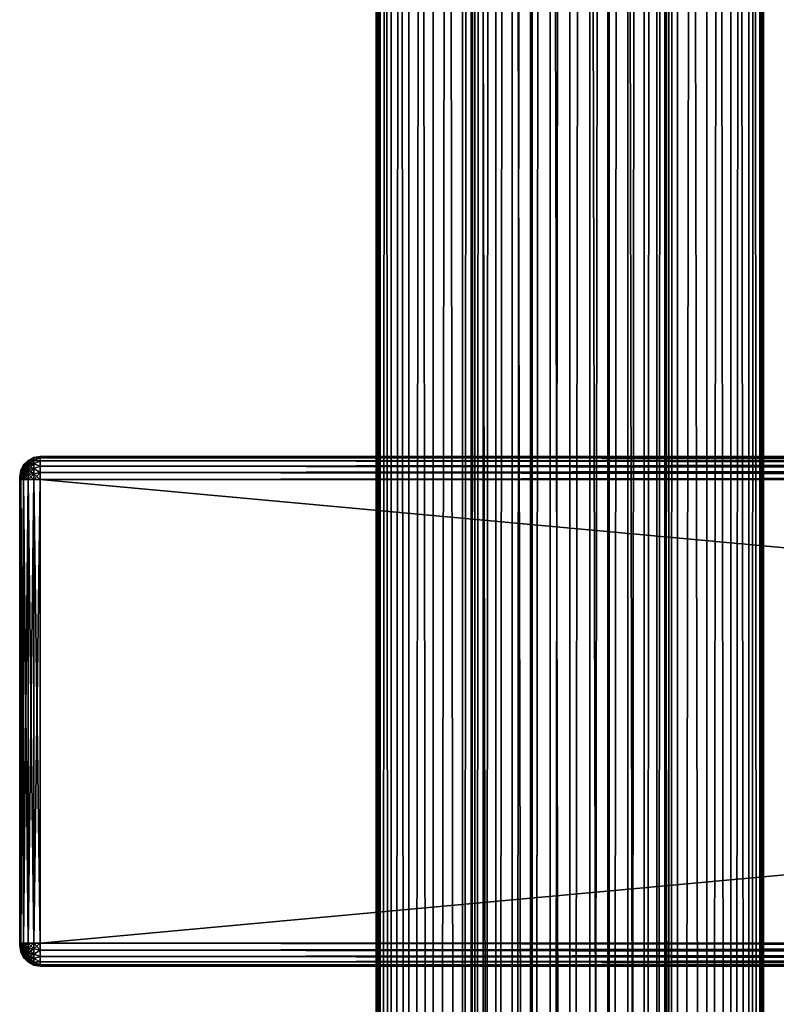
# Model space of a CAD drawing. Extents: x -54 to 446, y -6 to 1844.
# Tile 63 of 196: x -54 to 20, y 571 to 668. Entities that reach past the tile are written whole.
import ezdxf

# ---------------------------------------------------------------- set-up
doc = ezdxf.new("R2010")
doc.units = 0
doc.header["$LTSCALE"] = 52.148148
for name, color, linetype in [('111', 7, 'CONTINUOUS'), ('112', 7, 'CONTINUOUS'), ('549', 7, 'CONTINUOUS'), ('551', 7, 'CONTINUOUS'), ('552', 7, 'CONTINUOUS'), ('553', 7, 'CONTINUOUS'), ('554', 7, 'CONTINUOUS'), ('555', 7, 'CONTINUOUS'), ('556', 7, 'CONTINUOUS'), ('557', 7, 'CONTINUOUS'), ('558', 7, 'CONTINUOUS'), ('559', 7, 'CONTINUOUS'), ('560', 7, 'CONTINUOUS'), ('561', 7, 'CONTINUOUS'), ('562', 7, 'CONTINUOUS'), ('563', 7, 'CONTINUOUS'), ('564', 7, 'CONTINUOUS'), ('565', 7, 'CONTINUOUS'), ('566', 7, 'CONTINUOUS')]:
    doc.layers.add(name, color=color, linetype=linetype)

msp = doc.modelspace()

# ---------------------------------------------------------------- linework, layer by layer
at = {"layer": '111', "color": 7, "linetype": 'CONTINUOUS'}
for points in [[(0, 2, 19), (3.707, 2, 18.635), (0, 1758, 19), (0, 2, 19)], [(0, 1758, 19), (3.707, 2, 18.635), (3.707, 1758, 18.635), (0, 1758, 19)], [(3.707, 2, 18.635), (7.271, 2, 17.554), (3.707, 1758, 18.635), (3.707, 2, 18.635)], [(3.707, 1758, 18.635), (7.271, 2, 17.554), (7.271, 1758, 17.554), (3.707, 1758, 18.635)], [(7.271, 2, 17.554), (10.556, 2, 15.798), (7.271, 1758, 17.554), (7.271, 2, 17.554)], [(7.271, 1758, 17.554), (10.556, 2, 15.798), (10.556, 1758, 15.798), (7.271, 1758, 17.554)], [(9.704, 40.951, -16.335), (9.704, 1719.049, -16.335), (10.556, 1758, -15.798), (9.704, 40.951, -16.335)], [(10.556, 1758, -15.798), (10.556, 2, -15.798), (9.704, 40.951, -16.335), (10.556, 1758, -15.798)], [(13.435, 2, -13.435), (10.556, 2, -15.798), (13.435, 1758, -13.435), (13.435, 2, -13.435)], [(13.435, 1758, -13.435), (10.556, 2, -15.798), (10.556, 1758, -15.798), (13.435, 1758, -13.435)], [(10.556, 2, 15.798), (13.435, 2, 13.435), (10.556, 1758, 15.798), (10.556, 2, 15.798)], [(10.556, 1758, 15.798), (13.435, 2, 13.435), (13.435, 1758, 13.435), (10.556, 1758, 15.798)], [(15.798, 2, -10.556), (13.435, 2, -13.435), (15.798, 1758, -10.556), (15.798, 2, -10.556)], [(15.798, 1758, -10.556), (13.435, 2, -13.435), (13.435, 1758, -13.435), (15.798, 1758, -10.556)], [(13.435, 2, 13.435), (15.798, 2, 10.556), (13.435, 1758, 13.435), (13.435, 2, 13.435)], [(13.435, 1758, 13.435), (15.798, 2, 10.556), (15.798, 1758, 10.556), (13.435, 1758, 13.435)], [(17.554, 2, -7.271), (15.798, 2, -10.556), (17.554, 1758, -7.271), (17.554, 2, -7.271)], [(17.554, 1758, -7.271), (15.798, 2, -10.556), (15.798, 1758, -10.556), (17.554, 1758, -7.271)], [(15.798, 2, 10.556), (17.554, 2, 7.271), (15.798, 1758, 10.556), (15.798, 2, 10.556)], [(15.798, 1758, 10.556), (17.554, 2, 7.271), (17.554, 1758, 7.271), (15.798, 1758, 10.556)], [(18.635, 2, -3.707), (17.554, 2, -7.271), (18.635, 1758, -3.707), (18.635, 2, -3.707)], [(18.635, 1758, -3.707), (17.554, 2, -7.271), (17.554, 1758, -7.271), (18.635, 1758, -3.707)], [(17.554, 2, 7.271), (18.635, 2, 3.707), (17.554, 1758, 7.271), (17.554, 2, 7.271)], [(17.554, 1758, 7.271), (18.635, 2, 3.707), (18.635, 1758, 3.707), (17.554, 1758, 7.271)], [(19, 2), (18.635, 2, -3.707), (19, 1758), (19, 2)], [(19, 1758), (18.635, 2, -3.707), (18.635, 1758, -3.707), (19, 1758)], [(18.635, 2, 3.707), (19, 2), (18.635, 1758, 3.707), (18.635, 2, 3.707)], [(18.635, 1758, 3.707), (19, 2), (19, 1758), (18.635, 1758, 3.707)], [(9.322, 1717.143, -16.556), (9.704, 1719.049, -16.335), (9.322, 42.857, -16.556), (9.322, 1717.143, -16.556)], [(9.322, 42.857, -16.556), (9.704, 1719.049, -16.335), (9.704, 40.951, -16.335), (9.322, 42.857, -16.556)], [(8.52, 1715.259, -16.983), (9.322, 1717.143, -16.556), (8.52, 44.741, -16.983), (8.52, 1715.259, -16.983)], [(8.52, 44.741, -16.983), (9.322, 1717.143, -16.556), (9.322, 42.857, -16.556), (8.52, 44.741, -16.983)], [(7.279, 1713.514, -17.55), (8.52, 1715.259, -16.983), (7.279, 46.486, -17.55), (7.279, 1713.514, -17.55)], [(7.279, 46.486, -17.55), (8.52, 1715.259, -16.983), (8.52, 44.741, -16.983), (7.279, 46.486, -17.55)], [(5.679, 1712.075, -18.131), (7.279, 1713.514, -17.55), (5.679, 47.925, -18.131), (5.679, 1712.075, -18.131)], [(5.679, 47.925, -18.131), (7.279, 1713.514, -17.55), (7.279, 46.486, -17.55), (5.679, 47.925, -18.131)], [(3.863, 1711.048, -18.603), (5.679, 1712.075, -18.131), (3.863, 48.952, -18.603), (3.863, 1711.048, -18.603)], [(3.863, 48.952, -18.603), (5.679, 1712.075, -18.131), (5.679, 47.925, -18.131), (3.863, 48.952, -18.603)], [(0, 1710.25, -19), (1.948, 1710.447, -18.9), (0, 49.75, -19), (0, 1710.25, -19)], [(0, 49.75, -19), (1.948, 1710.447, -18.9), (1.948, 49.553, -18.9), (0, 49.75, -19)], [(1.948, 1710.447, -18.9), (3.863, 1711.048, -18.603), (1.948, 49.553, -18.9), (1.948, 1710.447, -18.9)], [(1.948, 49.553, -18.9), (3.863, 1711.048, -18.603), (3.863, 48.952, -18.603), (1.948, 49.553, -18.9)]]:
    msp.add_3dface(points, dxfattribs=at)
at = {"layer": '112', "color": 7, "linetype": 'CONTINUOUS'}
for points in [[(-19, 1758), (-18.635, 1758, -3.707), (-19, 2), (-19, 1758)], [(-19, 2), (-18.635, 1758, -3.707), (-18.635, 2, -3.707), (-19, 2)], [(-18.635, 1758, 3.707), (-19, 1758), (-18.635, 2, 3.707), (-18.635, 1758, 3.707)], [(-18.635, 2, 3.707), (-19, 1758), (-19, 2), (-18.635, 2, 3.707)], [(-18.635, 1758, -3.707), (-17.554, 1758, -7.271), (-18.635, 2, -3.707), (-18.635, 1758, -3.707)], [(-18.635, 2, -3.707), (-17.554, 1758, -7.271), (-17.554, 2, -7.271), (-18.635, 2, -3.707)], [(-17.554, 1758, 7.271), (-18.635, 1758, 3.707), (-17.554, 2, 7.271), (-17.554, 1758, 7.271)], [(-17.554, 2, 7.271), (-18.635, 1758, 3.707), (-18.635, 2, 3.707), (-17.554, 2, 7.271)], [(-17.554, 1758, -7.271), (-15.798, 1758, -10.556), (-17.554, 2, -7.271), (-17.554, 1758, -7.271)], [(-17.554, 2, -7.271), (-15.798, 1758, -10.556), (-15.798, 2, -10.556), (-17.554, 2, -7.271)], [(-15.798, 1758, 10.556), (-17.554, 1758, 7.271), (-15.798, 2, 10.556), (-15.798, 1758, 10.556)], [(-15.798, 2, 10.556), (-17.554, 1758, 7.271), (-17.554, 2, 7.271), (-15.798, 2, 10.556)], [(-15.798, 1758, -10.556), (-13.435, 1758, -13.435), (-15.798, 2, -10.556), (-15.798, 1758, -10.556)], [(-15.798, 2, -10.556), (-13.435, 1758, -13.435), (-13.435, 2, -13.435), (-15.798, 2, -10.556)], [(-13.435, 1758, 13.435), (-15.798, 1758, 10.556), (-13.435, 2, 13.435), (-13.435, 1758, 13.435)], [(-13.435, 2, 13.435), (-15.798, 1758, 10.556), (-15.798, 2, 10.556), (-13.435, 2, 13.435)], [(-13.435, 1758, -13.435), (-10.556, 1758, -15.798), (-13.435, 2, -13.435), (-13.435, 1758, -13.435)], [(-13.435, 2, -13.435), (-10.556, 1758, -15.798), (-10.556, 2, -15.798), (-13.435, 2, -13.435)], [(-10.556, 1758, 15.798), (-13.435, 1758, 13.435), (-10.556, 2, 15.798), (-10.556, 1758, 15.798)], [(-10.556, 2, 15.798), (-13.435, 1758, 13.435), (-13.435, 2, 13.435), (-10.556, 2, 15.798)], [(-10.556, 2, -15.798), (-10.556, 1758, -15.798), (-9.704, 1719.049, -16.335), (-10.556, 2, -15.798)], [(-7.271, 1758, 17.554), (-10.556, 1758, 15.798), (-7.271, 2, 17.554), (-7.271, 1758, 17.554)], [(-7.271, 2, 17.554), (-10.556, 1758, 15.798), (-10.556, 2, 15.798), (-7.271, 2, 17.554)], [(-3.707, 1758, 18.635), (-7.271, 1758, 17.554), (-3.707, 2, 18.635), (-3.707, 1758, 18.635)], [(-3.707, 2, 18.635), (-7.271, 1758, 17.554), (-7.271, 2, 17.554), (-3.707, 2, 18.635)], [(0, 2, 19), (0, 1758, 19), (-3.707, 1758, 18.635), (0, 2, 19)], [(0, 2, 19), (-3.707, 1758, 18.635), (-3.707, 2, 18.635), (0, 2, 19)], [(-10.556, 2, -15.798), (-9.704, 1719.049, -16.335), (-9.704, 40.951, -16.335), (-10.556, 2, -15.798)], [(-9.704, 1719.049, -16.335), (-9.322, 1717.143, -16.556), (-9.704, 40.951, -16.335), (-9.704, 1719.049, -16.335)], [(-9.704, 40.951, -16.335), (-9.322, 1717.143, -16.556), (-9.322, 42.857, -16.556), (-9.704, 40.951, -16.335)], [(-9.322, 1717.143, -16.556), (-8.52, 1715.259, -16.983), (-9.322, 42.857, -16.556), (-9.322, 1717.143, -16.556)], [(-9.322, 42.857, -16.556), (-8.52, 1715.259, -16.983), (-8.52, 44.741, -16.983), (-9.322, 42.857, -16.556)], [(-8.52, 1715.259, -16.983), (-7.279, 1713.514, -17.55), (-8.52, 44.741, -16.983), (-8.52, 1715.259, -16.983)], [(-8.52, 44.741, -16.983), (-7.279, 1713.514, -17.55), (-7.279, 46.486, -17.55), (-8.52, 44.741, -16.983)], [(-7.279, 1713.514, -17.55), (-5.679, 1712.075, -18.131), (-7.279, 46.486, -17.55), (-7.279, 1713.514, -17.55)], [(-7.279, 46.486, -17.55), (-5.679, 1712.075, -18.131), (-5.679, 47.925, -18.131), (-7.279, 46.486, -17.55)], [(-5.679, 1712.075, -18.131), (-3.863, 1711.048, -18.603), (-5.679, 47.925, -18.131), (-5.679, 1712.075, -18.131)], [(-5.679, 47.925, -18.131), (-3.863, 1711.048, -18.603), (-3.863, 48.952, -18.603), (-5.679, 47.925, -18.131)], [(-3.863, 1711.048, -18.603), (-1.948, 1710.447, -18.9), (-3.863, 48.952, -18.603), (-3.863, 1711.048, -18.603)], [(-3.863, 48.952, -18.603), (-1.948, 1710.447, -18.9), (-1.948, 49.553, -18.9), (-3.863, 48.952, -18.603)], [(-1.948, 1710.447, -18.9), (0, 1710.25, -19), (-1.948, 49.553, -18.9), (-1.948, 1710.447, -18.9)], [(0, 1710.25, -19), (0, 49.75, -19), (-1.948, 49.553, -18.9), (0, 1710.25, -19)]]:
    msp.add_3dface(points, dxfattribs=at)
at = {"layer": '549', "color": 7, "linetype": 'CONTINUOUS'}
for points in [[(-54, 622.991, 26.815), (-54, 623, 26.75), (-54, 622.991, 21.185), (-54, 622.991, 26.815)], [(-54, 622.991, 21.185), (-54, 623, 26.75), (-54, 623, 21.25), (-54, 622.991, 21.185)], [(-54, 622.967, 26.875), (-54, 622.991, 26.815), (-54, 622.967, 21.125), (-54, 622.967, 26.875)], [(-54, 622.967, 21.125), (-54, 622.991, 26.815), (-54, 622.991, 21.185), (-54, 622.967, 21.125)], [(-54, 622.927, 26.927), (-54, 622.967, 26.875), (-54, 622.927, 21.073), (-54, 622.927, 26.927)], [(-54, 622.927, 21.073), (-54, 622.967, 26.875), (-54, 622.967, 21.125), (-54, 622.927, 21.073)], [(-54, 622.875, 26.967), (-54, 622.927, 26.927), (-54, 622.875, 21.033), (-54, 622.875, 26.967)], [(-54, 622.875, 21.033), (-54, 622.927, 26.927), (-54, 622.927, 21.073), (-54, 622.875, 21.033)], [(-54, 622.815, 26.991), (-54, 622.875, 26.967), (-54, 622.815, 21.009), (-54, 622.815, 26.991)], [(-54, 622.815, 21.009), (-54, 622.875, 26.967), (-54, 622.875, 21.033), (-54, 622.815, 21.009)], [(-54, 622.75, 27), (-54, 622.815, 26.991), (-54, 622.75, 21), (-54, 622.75, 27)], [(-54, 622.75, 21), (-54, 622.815, 26.991), (-54, 622.815, 21.009), (-54, 622.75, 21)], [(-54, 577.25, 27), (-54, 622.75, 27), (-54, 577.25, 21), (-54, 577.25, 27)], [(-54, 577.25, 21), (-54, 622.75, 27), (-54, 622.75, 21), (-54, 577.25, 21)], [(-54, 577.185, 26.991), (-54, 577.25, 27), (-54, 577.185, 21.009), (-54, 577.185, 26.991)], [(-54, 577.185, 21.009), (-54, 577.25, 27), (-54, 577.25, 21), (-54, 577.185, 21.009)], [(-54, 577.125, 26.967), (-54, 577.185, 26.991), (-54, 577.125, 21.033), (-54, 577.125, 26.967)], [(-54, 577.125, 21.033), (-54, 577.185, 26.991), (-54, 577.185, 21.009), (-54, 577.125, 21.033)], [(-54, 577.073, 26.927), (-54, 577.125, 26.967), (-54, 577.073, 21.073), (-54, 577.073, 26.927)], [(-54, 577.073, 21.073), (-54, 577.125, 26.967), (-54, 577.125, 21.033), (-54, 577.073, 21.073)], [(-54, 577.033, 26.875), (-54, 577.073, 26.927), (-54, 577.033, 21.125), (-54, 577.033, 26.875)], [(-54, 577.033, 21.125), (-54, 577.073, 26.927), (-54, 577.073, 21.073), (-54, 577.033, 21.125)], [(-54, 577.009, 26.815), (-54, 577.033, 26.875), (-54, 577.009, 21.185), (-54, 577.009, 26.815)], [(-54, 577.009, 21.185), (-54, 577.033, 26.875), (-54, 577.033, 21.125), (-54, 577.009, 21.185)], [(-54, 577, 26.75), (-54, 577.009, 26.815), (-54, 577, 21.25), (-54, 577, 26.75)], [(-54, 577, 21.25), (-54, 577.009, 26.815), (-54, 577.009, 21.185), (-54, 577, 21.25)]]:
    msp.add_3dface(points, dxfattribs=at)
at = {"layer": '551', "color": 7, "linetype": 'CONTINUOUS'}
for points in [[(-52, 625, 26.75), (-52, 624.89, 27.445), (444, 625, 26.75), (-52, 625, 26.75)], [(444, 625, 26.75), (-52, 624.89, 27.445), (444, 624.89, 27.445), (444, 625, 26.75)], [(-52, 624.89, 27.445), (-52, 624.57, 28.073), (444, 624.89, 27.445), (-52, 624.89, 27.445)], [(444, 624.89, 27.445), (-52, 624.57, 28.073), (444, 624.57, 28.073), (444, 624.89, 27.445)], [(-52, 624.57, 28.073), (-52, 624.073, 28.57), (444, 624.57, 28.073), (-52, 624.57, 28.073)], [(444, 624.57, 28.073), (-52, 624.073, 28.57), (444, 624.073, 28.57), (444, 624.57, 28.073)], [(-52, 624.073, 28.57), (-52, 623.445, 28.89), (444, 624.073, 28.57), (-52, 624.073, 28.57)], [(444, 624.073, 28.57), (-52, 623.445, 28.89), (444, 623.445, 28.89), (444, 624.073, 28.57)], [(-52, 623.445, 28.89), (-52, 622.75, 29), (444, 623.445, 28.89), (-52, 623.445, 28.89)], [(444, 623.445, 28.89), (-52, 622.75, 29), (444, 622.75, 29), (444, 623.445, 28.89)]]:
    msp.add_3dface(points, dxfattribs=at)
at = {"layer": '552', "color": 7, "linetype": 'CONTINUOUS'}
for points in [[(444, 622.75, 29), (-52, 622.75, 29), (444, 577.25, 29), (444, 622.75, 29)], [(-52, 622.75, 29), (-52, 577.25, 29), (444, 577.25, 29), (-52, 622.75, 29)]]:
    msp.add_3dface(points, dxfattribs=at)
at = {"layer": '553', "color": 7, "linetype": 'CONTINUOUS'}
for points in [[(444, 577.25, 29), (-52, 577.25, 29), (-52, 576.555, 28.89), (444, 577.25, 29)], [(444, 577.25, 29), (-52, 576.555, 28.89), (444, 576.555, 28.89), (444, 577.25, 29)], [(-52, 576.555, 28.89), (-52, 575.927, 28.57), (444, 576.555, 28.89), (-52, 576.555, 28.89)], [(444, 576.555, 28.89), (-52, 575.927, 28.57), (444, 575.927, 28.57), (444, 576.555, 28.89)], [(-52, 575.927, 28.57), (-52, 575.43, 28.073), (444, 575.927, 28.57), (-52, 575.927, 28.57)], [(444, 575.927, 28.57), (-52, 575.43, 28.073), (444, 575.43, 28.073), (444, 575.927, 28.57)], [(-52, 575.43, 28.073), (-52, 575.11, 27.445), (444, 575.43, 28.073), (-52, 575.43, 28.073)], [(444, 575.43, 28.073), (-52, 575.11, 27.445), (444, 575.11, 27.445), (444, 575.43, 28.073)], [(-52, 575.11, 27.445), (-52, 575, 26.75), (444, 575.11, 27.445), (-52, 575.11, 27.445)], [(444, 575.11, 27.445), (-52, 575, 26.75), (444, 575, 26.75), (444, 575.11, 27.445)]]:
    msp.add_3dface(points, dxfattribs=at)
at = {"layer": '554', "color": 7, "linetype": 'CONTINUOUS'}
for points in [[(444, 575, 26.75), (-52, 575, 26.75), (444, 575, 21.25), (444, 575, 26.75)], [(-52, 575, 26.75), (-52, 575, 21.25), (444, 575, 21.25), (-52, 575, 26.75)]]:
    msp.add_3dface(points, dxfattribs=at)
at = {"layer": '555', "color": 7, "linetype": 'CONTINUOUS'}
for points in [[(-52, 576.555, 19.11), (-52, 577.25, 19), (444, 576.555, 19.11), (-52, 576.555, 19.11)], [(444, 576.555, 19.11), (-52, 577.25, 19), (444, 577.25, 19), (444, 576.555, 19.11)], [(-52, 575.927, 19.43), (-52, 576.555, 19.11), (444, 575.927, 19.43), (-52, 575.927, 19.43)], [(444, 575.927, 19.43), (-52, 576.555, 19.11), (444, 576.555, 19.11), (444, 575.927, 19.43)], [(-52, 575.43, 19.927), (-52, 575.927, 19.43), (444, 575.43, 19.927), (-52, 575.43, 19.927)], [(444, 575.43, 19.927), (-52, 575.927, 19.43), (444, 575.927, 19.43), (444, 575.43, 19.927)], [(-52, 575.11, 20.555), (-52, 575.43, 19.927), (444, 575.11, 20.555), (-52, 575.11, 20.555)], [(444, 575.11, 20.555), (-52, 575.43, 19.927), (444, 575.43, 19.927), (444, 575.11, 20.555)], [(444, 575, 21.25), (-52, 575, 21.25), (-52, 575.11, 20.555), (444, 575, 21.25)], [(444, 575, 21.25), (-52, 575.11, 20.555), (444, 575.11, 20.555), (444, 575, 21.25)]]:
    msp.add_3dface(points, dxfattribs=at)
at = {"layer": '556', "color": 7, "linetype": 'CONTINUOUS'}
for points in [[(444, 577.25, 19), (-52, 577.25, 19), (444, 622.75, 19), (444, 577.25, 19)], [(-52, 577.25, 19), (-52, 622.75, 19), (444, 622.75, 19), (-52, 577.25, 19)]]:
    msp.add_3dface(points, dxfattribs=at)
at = {"layer": '557', "color": 7, "linetype": 'CONTINUOUS'}
for points in [[(-52, 624.89, 20.555), (-52, 625, 21.25), (444, 624.89, 20.555), (-52, 624.89, 20.555)], [(444, 624.89, 20.555), (-52, 625, 21.25), (444, 625, 21.25), (444, 624.89, 20.555)], [(-52, 624.57, 19.927), (-52, 624.89, 20.555), (444, 624.57, 19.927), (-52, 624.57, 19.927)], [(444, 624.57, 19.927), (-52, 624.89, 20.555), (444, 624.89, 20.555), (444, 624.57, 19.927)], [(-52, 624.073, 19.43), (-52, 624.57, 19.927), (444, 624.073, 19.43), (-52, 624.073, 19.43)], [(444, 624.073, 19.43), (-52, 624.57, 19.927), (444, 624.57, 19.927), (444, 624.073, 19.43)], [(-52, 623.445, 19.11), (-52, 624.073, 19.43), (444, 623.445, 19.11), (-52, 623.445, 19.11)], [(444, 623.445, 19.11), (-52, 624.073, 19.43), (444, 624.073, 19.43), (444, 623.445, 19.11)], [(444, 622.75, 19), (-52, 622.75, 19), (-52, 623.445, 19.11), (444, 622.75, 19)], [(444, 622.75, 19), (-52, 623.445, 19.11), (444, 623.445, 19.11), (444, 622.75, 19)]]:
    msp.add_3dface(points, dxfattribs=at)
at = {"layer": '558', "color": 7, "linetype": 'CONTINUOUS'}
for points in [[(-52, 625, 26.75), (444, 625, 26.75), (-52, 625, 21.25), (-52, 625, 26.75)], [(-52, 625, 21.25), (444, 625, 26.75), (444, 625, 21.25), (-52, 625, 21.25)]]:
    msp.add_3dface(points, dxfattribs=at)
at = {"layer": '559', "color": 7, "linetype": 'CONTINUOUS'}
for points in [[(-53.175, 624.619, 26.75), (-53.618, 624.176, 26.75), (-53.618, 624.127, 27.119), (-53.175, 624.619, 26.75)], [(-53.175, 624.619, 26.75), (-53.618, 624.127, 27.119), (-53.175, 624.555, 27.234), (-53.175, 624.619, 26.75)], [(-53.618, 624.127, 27.119), (-53.618, 623.985, 27.463), (-53.175, 624.555, 27.234), (-53.618, 624.127, 27.119)], [(-53.175, 624.555, 27.234), (-53.618, 623.985, 27.463), (-53.175, 624.368, 27.684), (-53.175, 624.555, 27.234)], [(-53.618, 623.985, 27.463), (-53.618, 623.758, 27.758), (-53.175, 624.368, 27.684), (-53.618, 623.985, 27.463)], [(-53.175, 624.368, 27.684), (-53.618, 623.758, 27.758), (-53.175, 624.071, 28.071), (-53.175, 624.368, 27.684)], [(-52.616, 624.903, 26.75), (-53.175, 624.619, 26.75), (-53.175, 624.555, 27.234), (-52.616, 624.903, 26.75)], [(-52.616, 624.903, 26.75), (-53.175, 624.555, 27.234), (-52.616, 624.829, 27.307), (-52.616, 624.903, 26.75)], [(-53.175, 624.555, 27.234), (-53.175, 624.368, 27.684), (-52.616, 624.829, 27.307), (-53.175, 624.555, 27.234)], [(-52.616, 624.829, 27.307), (-53.175, 624.368, 27.684), (-52.616, 624.614, 27.826), (-52.616, 624.829, 27.307)], [(-53.175, 624.368, 27.684), (-53.175, 624.071, 28.071), (-52.616, 624.614, 27.826), (-53.175, 624.368, 27.684)], [(-52.616, 624.614, 27.826), (-53.175, 624.071, 28.071), (-52.616, 624.272, 28.272), (-52.616, 624.614, 27.826)], [(-53.175, 624.071, 28.071), (-53.175, 623.684, 28.368), (-52.616, 624.272, 28.272), (-53.175, 624.071, 28.071)], [(-52.616, 624.272, 28.272), (-53.175, 623.684, 28.368), (-52.616, 623.826, 28.614), (-52.616, 624.272, 28.272)], [(-52, 624.89, 27.445), (-52, 625, 26.75), (-52.616, 624.829, 27.307), (-52, 624.89, 27.445)], [(-52, 625, 26.75), (-52.616, 624.903, 26.75), (-52.616, 624.829, 27.307), (-52, 625, 26.75)], [(-52, 624.57, 28.073), (-52, 624.89, 27.445), (-52.616, 624.614, 27.826), (-52, 624.57, 28.073)], [(-52, 624.89, 27.445), (-52.616, 624.829, 27.307), (-52.616, 624.614, 27.826), (-52, 624.89, 27.445)], [(-52, 624.57, 28.073), (-52.616, 624.614, 27.826), (-52.616, 624.272, 28.272), (-52, 624.57, 28.073)], [(-52, 624.073, 28.57), (-52, 624.57, 28.073), (-52.616, 624.272, 28.272), (-52, 624.073, 28.57)], [(-52, 624.073, 28.57), (-52.616, 624.272, 28.272), (-52.616, 623.826, 28.614), (-52, 624.073, 28.57)], [(-54, 623, 26.75), (-54, 622.991, 26.815), (-53.902, 623.618, 26.75), (-54, 623, 26.75)], [(-53.902, 623.618, 26.75), (-54, 622.991, 26.815), (-53.902, 623.588, 26.975), (-53.902, 623.618, 26.75)], [(-54, 622.991, 26.815), (-54, 622.967, 26.875), (-53.902, 623.588, 26.975), (-54, 622.991, 26.815)], [(-53.902, 623.588, 26.975), (-54, 622.967, 26.875), (-53.902, 623.502, 27.184), (-53.902, 623.588, 26.975)], [(-54, 622.967, 26.875), (-54, 622.927, 26.927), (-53.902, 623.502, 27.184), (-54, 622.967, 26.875)], [(-53.902, 623.502, 27.184), (-54, 622.927, 26.927), (-53.902, 623.364, 27.364), (-53.902, 623.502, 27.184)], [(-54, 622.927, 26.927), (-54, 622.875, 26.967), (-53.902, 623.364, 27.364), (-54, 622.927, 26.927)], [(-53.902, 623.364, 27.364), (-54, 622.875, 26.967), (-53.902, 623.184, 27.502), (-53.902, 623.364, 27.364)], [(-53.618, 624.176, 26.75), (-53.902, 623.618, 26.75), (-53.902, 623.588, 26.975), (-53.618, 624.176, 26.75)], [(-53.618, 624.176, 26.75), (-53.902, 623.588, 26.975), (-53.618, 624.127, 27.119), (-53.618, 624.176, 26.75)], [(-53.902, 623.588, 26.975), (-53.902, 623.502, 27.184), (-53.618, 624.127, 27.119), (-53.902, 623.588, 26.975)], [(-53.618, 624.127, 27.119), (-53.902, 623.502, 27.184), (-53.618, 623.985, 27.463), (-53.618, 624.127, 27.119)], [(-53.902, 623.502, 27.184), (-53.902, 623.364, 27.364), (-53.618, 623.985, 27.463), (-53.902, 623.502, 27.184)], [(-53.618, 623.985, 27.463), (-53.902, 623.364, 27.364), (-53.618, 623.758, 27.758), (-53.618, 623.985, 27.463)], [(-53.902, 623.364, 27.364), (-53.902, 623.184, 27.502), (-53.618, 623.758, 27.758), (-53.902, 623.364, 27.364)], [(-53.618, 623.758, 27.758), (-53.902, 623.184, 27.502), (-53.618, 623.463, 27.985), (-53.618, 623.758, 27.758)], [(-53.902, 623.184, 27.502), (-53.902, 622.975, 27.588), (-53.618, 623.463, 27.985), (-53.902, 623.184, 27.502)], [(-53.618, 623.463, 27.985), (-53.902, 622.975, 27.588), (-53.618, 623.119, 28.127), (-53.618, 623.463, 27.985)], [(-53.618, 623.758, 27.758), (-53.618, 623.463, 27.985), (-53.175, 624.071, 28.071), (-53.618, 623.758, 27.758)], [(-53.175, 624.071, 28.071), (-53.618, 623.463, 27.985), (-53.175, 623.684, 28.368), (-53.175, 624.071, 28.071)], [(-53.618, 623.463, 27.985), (-53.618, 623.119, 28.127), (-53.175, 623.684, 28.368), (-53.618, 623.463, 27.985)], [(-53.175, 623.684, 28.368), (-53.618, 623.119, 28.127), (-53.175, 623.234, 28.555), (-53.175, 623.684, 28.368)], [(-53.175, 623.684, 28.368), (-53.175, 623.234, 28.555), (-52.616, 623.826, 28.614), (-53.175, 623.684, 28.368)], [(-52.616, 623.826, 28.614), (-53.175, 623.234, 28.555), (-52.616, 623.307, 28.829), (-52.616, 623.826, 28.614)], [(-53.175, 622.75, 28.619), (-52.616, 622.75, 28.903), (-52.616, 623.307, 28.829), (-53.175, 622.75, 28.619)], [(-53.175, 623.234, 28.555), (-53.175, 622.75, 28.619), (-52.616, 623.307, 28.829), (-53.175, 623.234, 28.555)], [(-52, 623.445, 28.89), (-52, 624.073, 28.57), (-52.616, 623.826, 28.614), (-52, 623.445, 28.89)], [(-52, 623.445, 28.89), (-52.616, 623.826, 28.614), (-52.616, 623.307, 28.829), (-52, 623.445, 28.89)], [(-52, 622.75, 29), (-52, 623.445, 28.89), (-52.616, 622.75, 28.903), (-52, 622.75, 29)], [(-52.616, 622.75, 28.903), (-52, 623.445, 28.89), (-52.616, 623.307, 28.829), (-52.616, 622.75, 28.903)], [(-53.902, 623.184, 27.502), (-54, 622.875, 26.967), (-53.902, 622.975, 27.588), (-53.902, 623.184, 27.502)], [(-54, 622.875, 26.967), (-54, 622.815, 26.991), (-53.902, 622.975, 27.588), (-54, 622.875, 26.967)], [(-54, 622.815, 26.991), (-54, 622.75, 27), (-53.902, 622.975, 27.588), (-54, 622.815, 26.991)], [(-54, 622.75, 27), (-53.902, 622.75, 27.618), (-53.902, 622.975, 27.588), (-54, 622.75, 27)], [(-53.902, 622.75, 27.618), (-53.618, 622.75, 28.176), (-53.618, 623.119, 28.127), (-53.902, 622.75, 27.618)], [(-53.902, 622.975, 27.588), (-53.902, 622.75, 27.618), (-53.618, 623.119, 28.127), (-53.902, 622.975, 27.588)], [(-53.618, 622.75, 28.176), (-53.175, 622.75, 28.619), (-53.175, 623.234, 28.555), (-53.618, 622.75, 28.176)], [(-53.618, 623.119, 28.127), (-53.618, 622.75, 28.176), (-53.175, 623.234, 28.555), (-53.618, 623.119, 28.127)]]:
    msp.add_3dface(points, dxfattribs=at)
at = {"layer": '560', "color": 7, "linetype": 'CONTINUOUS'}
for points in [[(-54, 622.75, 27), (-54, 577.25, 27), (-53.902, 577.25, 27.618), (-54, 622.75, 27)], [(-54, 622.75, 27), (-53.902, 577.25, 27.618), (-53.902, 622.75, 27.618), (-54, 622.75, 27)], [(-53.902, 577.25, 27.618), (-53.618, 577.25, 28.176), (-53.902, 622.75, 27.618), (-53.902, 577.25, 27.618)], [(-53.902, 622.75, 27.618), (-53.618, 577.25, 28.176), (-53.618, 622.75, 28.176), (-53.902, 622.75, 27.618)], [(-53.618, 577.25, 28.176), (-53.175, 577.25, 28.619), (-53.618, 622.75, 28.176), (-53.618, 577.25, 28.176)], [(-53.618, 622.75, 28.176), (-53.175, 577.25, 28.619), (-53.175, 622.75, 28.619), (-53.618, 622.75, 28.176)], [(-53.175, 577.25, 28.619), (-52.616, 577.25, 28.903), (-53.175, 622.75, 28.619), (-53.175, 577.25, 28.619)], [(-53.175, 622.75, 28.619), (-52.616, 577.25, 28.903), (-52.616, 622.75, 28.903), (-53.175, 622.75, 28.619)], [(-52, 577.25, 29), (-52, 622.75, 29), (-52.616, 622.75, 28.903), (-52, 577.25, 29)], [(-52.616, 577.25, 28.903), (-52, 577.25, 29), (-52.616, 622.75, 28.903), (-52.616, 577.25, 28.903)]]:
    msp.add_3dface(points, dxfattribs=at)
at = {"layer": '561', "color": 7, "linetype": 'CONTINUOUS'}
for points in [[(-54, 577.25, 27), (-54, 577.185, 26.991), (-53.902, 577.25, 27.618), (-54, 577.25, 27)], [(-53.902, 577.25, 27.618), (-54, 577.185, 26.991), (-53.902, 577.025, 27.588), (-53.902, 577.25, 27.618)], [(-54, 577.185, 26.991), (-54, 577.125, 26.967), (-53.902, 577.025, 27.588), (-54, 577.185, 26.991)], [(-54, 577.125, 26.967), (-54, 577.073, 26.927), (-53.902, 576.816, 27.502), (-54, 577.125, 26.967)], [(-53.902, 577.025, 27.588), (-54, 577.125, 26.967), (-53.902, 576.816, 27.502), (-53.902, 577.025, 27.588)], [(-54, 577.073, 26.927), (-54, 577.033, 26.875), (-53.902, 576.636, 27.364), (-54, 577.073, 26.927)], [(-53.902, 576.816, 27.502), (-54, 577.073, 26.927), (-53.902, 576.636, 27.364), (-53.902, 576.816, 27.502)], [(-54, 577.033, 26.875), (-54, 577.009, 26.815), (-53.902, 576.412, 26.975), (-54, 577.033, 26.875)], [(-53.902, 576.636, 27.364), (-54, 577.033, 26.875), (-53.902, 576.498, 27.184), (-53.902, 576.636, 27.364)], [(-53.902, 576.498, 27.184), (-54, 577.033, 26.875), (-53.902, 576.412, 26.975), (-53.902, 576.498, 27.184)], [(-54, 577.009, 26.815), (-54, 577, 26.75), (-53.902, 576.412, 26.975), (-54, 577.009, 26.815)], [(-54, 577, 26.75), (-53.902, 576.382, 26.75), (-53.902, 576.412, 26.975), (-54, 577, 26.75)], [(-53.902, 577.25, 27.618), (-53.902, 577.025, 27.588), (-53.618, 577.25, 28.176), (-53.902, 577.25, 27.618)], [(-53.618, 577.25, 28.176), (-53.902, 577.025, 27.588), (-53.618, 576.881, 28.127), (-53.618, 577.25, 28.176)], [(-53.902, 577.025, 27.588), (-53.902, 576.816, 27.502), (-53.618, 576.881, 28.127), (-53.902, 577.025, 27.588)], [(-53.618, 576.881, 28.127), (-53.902, 576.816, 27.502), (-53.618, 576.537, 27.985), (-53.618, 576.881, 28.127)], [(-53.618, 577.25, 28.176), (-53.618, 576.881, 28.127), (-53.175, 577.25, 28.619), (-53.618, 577.25, 28.176)], [(-53.175, 577.25, 28.619), (-53.618, 576.881, 28.127), (-53.175, 576.766, 28.555), (-53.175, 577.25, 28.619)], [(-53.618, 576.881, 28.127), (-53.618, 576.537, 27.985), (-53.175, 576.766, 28.555), (-53.618, 576.881, 28.127)], [(-53.175, 577.25, 28.619), (-53.175, 576.766, 28.555), (-52.616, 577.25, 28.903), (-53.175, 577.25, 28.619)], [(-52.616, 577.25, 28.903), (-53.175, 576.766, 28.555), (-52.616, 576.693, 28.829), (-52.616, 577.25, 28.903)], [(-52, 576.555, 28.89), (-52, 577.25, 29), (-52.616, 576.693, 28.829), (-52, 576.555, 28.89)], [(-52, 577.25, 29), (-52.616, 577.25, 28.903), (-52.616, 576.693, 28.829), (-52, 577.25, 29)], [(-53.902, 576.816, 27.502), (-53.902, 576.636, 27.364), (-53.618, 576.537, 27.985), (-53.902, 576.816, 27.502)], [(-53.902, 576.636, 27.364), (-53.902, 576.498, 27.184), (-53.618, 576.242, 27.758), (-53.902, 576.636, 27.364)], [(-53.618, 576.537, 27.985), (-53.902, 576.636, 27.364), (-53.618, 576.242, 27.758), (-53.618, 576.537, 27.985)], [(-53.902, 576.498, 27.184), (-53.902, 576.412, 26.975), (-53.618, 576.015, 27.463), (-53.902, 576.498, 27.184)], [(-53.618, 576.242, 27.758), (-53.902, 576.498, 27.184), (-53.618, 576.015, 27.463), (-53.618, 576.242, 27.758)], [(-53.902, 576.412, 26.975), (-53.902, 576.382, 26.75), (-53.618, 575.873, 27.119), (-53.902, 576.412, 26.975)], [(-53.618, 576.015, 27.463), (-53.902, 576.412, 26.975), (-53.618, 575.873, 27.119), (-53.618, 576.015, 27.463)], [(-53.902, 576.382, 26.75), (-53.618, 575.824, 26.75), (-53.618, 575.873, 27.119), (-53.902, 576.382, 26.75)], [(-53.175, 576.766, 28.555), (-53.618, 576.537, 27.985), (-53.175, 576.316, 28.368), (-53.175, 576.766, 28.555)], [(-53.618, 576.537, 27.985), (-53.618, 576.242, 27.758), (-53.175, 576.316, 28.368), (-53.618, 576.537, 27.985)], [(-53.175, 576.316, 28.368), (-53.618, 576.242, 27.758), (-53.175, 575.929, 28.071), (-53.175, 576.316, 28.368)], [(-53.618, 576.242, 27.758), (-53.618, 576.015, 27.463), (-53.175, 575.929, 28.071), (-53.618, 576.242, 27.758)], [(-53.618, 576.015, 27.463), (-53.618, 575.873, 27.119), (-53.175, 575.632, 27.684), (-53.618, 576.015, 27.463)], [(-53.175, 575.929, 28.071), (-53.618, 576.015, 27.463), (-53.175, 575.632, 27.684), (-53.175, 575.929, 28.071)], [(-53.175, 576.766, 28.555), (-53.175, 576.316, 28.368), (-52.616, 576.693, 28.829), (-53.175, 576.766, 28.555)], [(-52.616, 576.693, 28.829), (-53.175, 576.316, 28.368), (-52.616, 576.174, 28.614), (-52.616, 576.693, 28.829)], [(-53.175, 576.316, 28.368), (-53.175, 575.929, 28.071), (-52.616, 576.174, 28.614), (-53.175, 576.316, 28.368)], [(-52.616, 576.174, 28.614), (-53.175, 575.929, 28.071), (-52.616, 575.728, 28.272), (-52.616, 576.174, 28.614)], [(-53.175, 575.929, 28.071), (-53.175, 575.632, 27.684), (-52.616, 575.728, 28.272), (-53.175, 575.929, 28.071)], [(-52, 576.555, 28.89), (-52.616, 576.693, 28.829), (-52.616, 576.174, 28.614), (-52, 576.555, 28.89)], [(-52, 575.927, 28.57), (-52, 576.555, 28.89), (-52.616, 576.174, 28.614), (-52, 575.927, 28.57)], [(-52, 575.927, 28.57), (-52.616, 576.174, 28.614), (-52.616, 575.728, 28.272), (-52, 575.927, 28.57)], [(-52, 575.43, 28.073), (-52, 575.927, 28.57), (-52.616, 575.728, 28.272), (-52, 575.43, 28.073)], [(-53.618, 575.873, 27.119), (-53.618, 575.824, 26.75), (-53.175, 575.445, 27.234), (-53.618, 575.873, 27.119)], [(-53.175, 575.632, 27.684), (-53.618, 575.873, 27.119), (-53.175, 575.445, 27.234), (-53.175, 575.632, 27.684)], [(-53.618, 575.824, 26.75), (-53.175, 575.381, 26.75), (-53.175, 575.445, 27.234), (-53.618, 575.824, 26.75)], [(-52.616, 575.728, 28.272), (-53.175, 575.632, 27.684), (-52.616, 575.386, 27.826), (-52.616, 575.728, 28.272)], [(-53.175, 575.632, 27.684), (-53.175, 575.445, 27.234), (-52.616, 575.386, 27.826), (-53.175, 575.632, 27.684)], [(-53.175, 575.445, 27.234), (-53.175, 575.381, 26.75), (-52.616, 575.171, 27.307), (-53.175, 575.445, 27.234)], [(-52.616, 575.386, 27.826), (-53.175, 575.445, 27.234), (-52.616, 575.171, 27.307), (-52.616, 575.386, 27.826)], [(-53.175, 575.381, 26.75), (-52.616, 575.097, 26.75), (-52.616, 575.171, 27.307), (-53.175, 575.381, 26.75)], [(-52, 575.43, 28.073), (-52.616, 575.728, 28.272), (-52.616, 575.386, 27.826), (-52, 575.43, 28.073)], [(-52, 575.11, 27.445), (-52, 575.43, 28.073), (-52.616, 575.386, 27.826), (-52, 575.11, 27.445)], [(-52, 575.11, 27.445), (-52.616, 575.386, 27.826), (-52.616, 575.171, 27.307), (-52, 575.11, 27.445)], [(-52.616, 575.097, 26.75), (-52, 575.11, 27.445), (-52.616, 575.171, 27.307), (-52.616, 575.097, 26.75)], [(-52, 575, 26.75), (-52, 575.11, 27.445), (-52.616, 575.097, 26.75), (-52, 575, 26.75)]]:
    msp.add_3dface(points, dxfattribs=at)
at = {"layer": '562', "color": 7, "linetype": 'CONTINUOUS'}
for points in [[(-54, 577, 26.75), (-54, 577, 21.25), (-53.902, 576.382, 21.25), (-54, 577, 26.75)], [(-54, 577, 26.75), (-53.902, 576.382, 21.25), (-53.902, 576.382, 26.75), (-54, 577, 26.75)], [(-53.902, 576.382, 21.25), (-53.618, 575.824, 21.25), (-53.902, 576.382, 26.75), (-53.902, 576.382, 21.25)], [(-53.902, 576.382, 26.75), (-53.618, 575.824, 21.25), (-53.618, 575.824, 26.75), (-53.902, 576.382, 26.75)], [(-53.618, 575.824, 21.25), (-53.175, 575.381, 21.25), (-53.618, 575.824, 26.75), (-53.618, 575.824, 21.25)], [(-53.618, 575.824, 26.75), (-53.175, 575.381, 21.25), (-53.175, 575.381, 26.75), (-53.618, 575.824, 26.75)], [(-53.175, 575.381, 21.25), (-52.616, 575.097, 21.25), (-53.175, 575.381, 26.75), (-53.175, 575.381, 21.25)], [(-53.175, 575.381, 26.75), (-52.616, 575.097, 21.25), (-52.616, 575.097, 26.75), (-53.175, 575.381, 26.75)], [(-52, 575, 21.25), (-52, 575, 26.75), (-52.616, 575.097, 26.75), (-52, 575, 21.25)], [(-52.616, 575.097, 21.25), (-52, 575, 21.25), (-52.616, 575.097, 26.75), (-52.616, 575.097, 21.25)]]:
    msp.add_3dface(points, dxfattribs=at)
at = {"layer": '563', "color": 7, "linetype": 'CONTINUOUS'}
for points in [[(-54, 577.185, 21.009), (-54, 577.25, 21), (-53.902, 577.025, 20.412), (-54, 577.185, 21.009)], [(-54, 577.25, 21), (-53.902, 577.25, 20.382), (-53.902, 577.025, 20.412), (-54, 577.25, 21)], [(-54, 577.125, 21.033), (-54, 577.185, 21.009), (-53.902, 577.025, 20.412), (-54, 577.125, 21.033)], [(-54, 577.073, 21.073), (-54, 577.125, 21.033), (-53.902, 576.636, 20.636), (-54, 577.073, 21.073)], [(-53.902, 576.636, 20.636), (-54, 577.125, 21.033), (-53.902, 576.816, 20.498), (-53.902, 576.636, 20.636)], [(-53.902, 576.816, 20.498), (-54, 577.125, 21.033), (-53.902, 577.025, 20.412), (-53.902, 576.816, 20.498)], [(-54, 577.033, 21.125), (-54, 577.073, 21.073), (-53.902, 576.498, 20.816), (-54, 577.033, 21.125)], [(-53.902, 576.498, 20.816), (-54, 577.073, 21.073), (-53.902, 576.636, 20.636), (-53.902, 576.498, 20.816)], [(-54, 577.009, 21.185), (-54, 577.033, 21.125), (-53.902, 576.412, 21.025), (-54, 577.009, 21.185)], [(-53.902, 576.412, 21.025), (-54, 577.033, 21.125), (-53.902, 576.498, 20.816), (-53.902, 576.412, 21.025)], [(-54, 577, 21.25), (-54, 577.009, 21.185), (-53.902, 576.382, 21.25), (-54, 577, 21.25)], [(-53.902, 576.382, 21.25), (-54, 577.009, 21.185), (-53.902, 576.412, 21.025), (-53.902, 576.382, 21.25)], [(-53.902, 577.25, 20.382), (-53.618, 577.25, 19.824), (-53.618, 576.881, 19.873), (-53.902, 577.25, 20.382)], [(-53.902, 577.025, 20.412), (-53.902, 577.25, 20.382), (-53.618, 576.881, 19.873), (-53.902, 577.025, 20.412)], [(-53.902, 576.816, 20.498), (-53.902, 577.025, 20.412), (-53.618, 576.537, 20.015), (-53.902, 576.816, 20.498)], [(-53.618, 576.537, 20.015), (-53.902, 577.025, 20.412), (-53.618, 576.881, 19.873), (-53.618, 576.537, 20.015)], [(-53.618, 577.25, 19.824), (-53.175, 577.25, 19.381), (-53.175, 576.766, 19.445), (-53.618, 577.25, 19.824)], [(-53.618, 576.881, 19.873), (-53.618, 577.25, 19.824), (-53.175, 576.766, 19.445), (-53.618, 576.881, 19.873)], [(-53.618, 576.537, 20.015), (-53.618, 576.881, 19.873), (-53.175, 576.316, 19.632), (-53.618, 576.537, 20.015)], [(-53.175, 576.316, 19.632), (-53.618, 576.881, 19.873), (-53.175, 576.766, 19.445), (-53.175, 576.316, 19.632)], [(-53.175, 577.25, 19.381), (-52.616, 577.25, 19.097), (-52.616, 576.693, 19.171), (-53.175, 577.25, 19.381)], [(-53.175, 576.766, 19.445), (-53.175, 577.25, 19.381), (-52.616, 576.693, 19.171), (-53.175, 576.766, 19.445)], [(-52, 577.25, 19), (-52, 576.555, 19.11), (-52.616, 577.25, 19.097), (-52, 577.25, 19)], [(-52.616, 577.25, 19.097), (-52, 576.555, 19.11), (-52.616, 576.693, 19.171), (-52.616, 577.25, 19.097)], [(-53.902, 576.636, 20.636), (-53.902, 576.816, 20.498), (-53.618, 576.242, 20.242), (-53.902, 576.636, 20.636)], [(-53.618, 576.242, 20.242), (-53.902, 576.816, 20.498), (-53.618, 576.537, 20.015), (-53.618, 576.242, 20.242)], [(-53.902, 576.498, 20.816), (-53.902, 576.636, 20.636), (-53.618, 576.015, 20.537), (-53.902, 576.498, 20.816)], [(-53.618, 576.015, 20.537), (-53.902, 576.636, 20.636), (-53.618, 576.242, 20.242), (-53.618, 576.015, 20.537)], [(-53.902, 576.412, 21.025), (-53.902, 576.498, 20.816), (-53.618, 575.873, 20.881), (-53.902, 576.412, 21.025)], [(-53.618, 575.873, 20.881), (-53.902, 576.498, 20.816), (-53.618, 576.015, 20.537), (-53.618, 575.873, 20.881)], [(-53.902, 576.382, 21.25), (-53.902, 576.412, 21.025), (-53.618, 575.824, 21.25), (-53.902, 576.382, 21.25)], [(-53.618, 575.824, 21.25), (-53.902, 576.412, 21.025), (-53.618, 575.873, 20.881), (-53.618, 575.824, 21.25)], [(-53.618, 576.242, 20.242), (-53.618, 576.537, 20.015), (-53.175, 575.929, 19.929), (-53.618, 576.242, 20.242)], [(-53.175, 575.929, 19.929), (-53.618, 576.537, 20.015), (-53.175, 576.316, 19.632), (-53.175, 575.929, 19.929)], [(-53.618, 576.015, 20.537), (-53.618, 576.242, 20.242), (-53.175, 575.632, 20.316), (-53.618, 576.015, 20.537)], [(-53.175, 575.632, 20.316), (-53.618, 576.242, 20.242), (-53.175, 575.929, 19.929), (-53.175, 575.632, 20.316)], [(-53.618, 575.873, 20.881), (-53.618, 576.015, 20.537), (-53.175, 575.445, 20.766), (-53.618, 575.873, 20.881)], [(-53.175, 575.445, 20.766), (-53.618, 576.015, 20.537), (-53.175, 575.632, 20.316), (-53.175, 575.445, 20.766)], [(-53.175, 576.316, 19.632), (-53.175, 576.766, 19.445), (-52.616, 576.174, 19.386), (-53.175, 576.316, 19.632)], [(-52.616, 576.174, 19.386), (-53.175, 576.766, 19.445), (-52.616, 576.693, 19.171), (-52.616, 576.174, 19.386)], [(-53.175, 575.929, 19.929), (-53.175, 576.316, 19.632), (-52.616, 575.728, 19.728), (-53.175, 575.929, 19.929)], [(-52.616, 575.728, 19.728), (-53.175, 576.316, 19.632), (-52.616, 576.174, 19.386), (-52.616, 575.728, 19.728)], [(-53.175, 575.632, 20.316), (-53.175, 575.929, 19.929), (-52.616, 575.386, 20.174), (-53.175, 575.632, 20.316)], [(-52.616, 575.386, 20.174), (-53.175, 575.929, 19.929), (-52.616, 575.728, 19.728), (-52.616, 575.386, 20.174)], [(-52, 576.555, 19.11), (-52.616, 576.174, 19.386), (-52.616, 576.693, 19.171), (-52, 576.555, 19.11)], [(-52, 576.555, 19.11), (-52, 575.927, 19.43), (-52.616, 576.174, 19.386), (-52, 576.555, 19.11)], [(-52, 575.927, 19.43), (-52.616, 575.728, 19.728), (-52.616, 576.174, 19.386), (-52, 575.927, 19.43)], [(-52, 575.927, 19.43), (-52, 575.43, 19.927), (-52.616, 575.728, 19.728), (-52, 575.927, 19.43)], [(-53.618, 575.824, 21.25), (-53.618, 575.873, 20.881), (-53.175, 575.381, 21.25), (-53.618, 575.824, 21.25)], [(-53.175, 575.381, 21.25), (-53.618, 575.873, 20.881), (-53.175, 575.445, 20.766), (-53.175, 575.381, 21.25)], [(-53.175, 575.445, 20.766), (-53.175, 575.632, 20.316), (-52.616, 575.171, 20.693), (-53.175, 575.445, 20.766)], [(-52.616, 575.171, 20.693), (-53.175, 575.632, 20.316), (-52.616, 575.386, 20.174), (-52.616, 575.171, 20.693)], [(-53.175, 575.381, 21.25), (-53.175, 575.445, 20.766), (-52.616, 575.097, 21.25), (-53.175, 575.381, 21.25)], [(-52.616, 575.097, 21.25), (-53.175, 575.445, 20.766), (-52.616, 575.171, 20.693), (-52.616, 575.097, 21.25)], [(-52, 575.43, 19.927), (-52.616, 575.386, 20.174), (-52.616, 575.728, 19.728), (-52, 575.43, 19.927)], [(-52, 575.43, 19.927), (-52, 575.11, 20.555), (-52.616, 575.386, 20.174), (-52, 575.43, 19.927)], [(-52, 575.11, 20.555), (-52.616, 575.171, 20.693), (-52.616, 575.386, 20.174), (-52, 575.11, 20.555)], [(-52, 575.11, 20.555), (-52, 575, 21.25), (-52.616, 575.171, 20.693), (-52, 575.11, 20.555)], [(-52, 575, 21.25), (-52.616, 575.097, 21.25), (-52.616, 575.171, 20.693), (-52, 575, 21.25)]]:
    msp.add_3dface(points, dxfattribs=at)
at = {"layer": '564', "color": 7, "linetype": 'CONTINUOUS'}
for points in [[(-54, 577.25, 21), (-54, 622.75, 21), (-53.902, 622.75, 20.382), (-54, 577.25, 21)], [(-54, 577.25, 21), (-53.902, 622.75, 20.382), (-53.902, 577.25, 20.382), (-54, 577.25, 21)], [(-53.902, 622.75, 20.382), (-53.618, 622.75, 19.824), (-53.902, 577.25, 20.382), (-53.902, 622.75, 20.382)], [(-53.902, 577.25, 20.382), (-53.618, 622.75, 19.824), (-53.618, 577.25, 19.824), (-53.902, 577.25, 20.382)], [(-53.618, 622.75, 19.824), (-53.175, 622.75, 19.381), (-53.618, 577.25, 19.824), (-53.618, 622.75, 19.824)], [(-53.618, 577.25, 19.824), (-53.175, 622.75, 19.381), (-53.175, 577.25, 19.381), (-53.618, 577.25, 19.824)], [(-53.175, 622.75, 19.381), (-52.616, 622.75, 19.097), (-53.175, 577.25, 19.381), (-53.175, 622.75, 19.381)], [(-53.175, 577.25, 19.381), (-52.616, 622.75, 19.097), (-52.616, 577.25, 19.097), (-53.175, 577.25, 19.381)], [(-52, 622.75, 19), (-52, 577.25, 19), (-52.616, 577.25, 19.097), (-52, 622.75, 19)], [(-52.616, 622.75, 19.097), (-52, 622.75, 19), (-52.616, 577.25, 19.097), (-52.616, 622.75, 19.097)]]:
    msp.add_3dface(points, dxfattribs=at)
at = {"layer": '565', "color": 7, "linetype": 'CONTINUOUS'}
for points in [[(-53.618, 624.176, 21.25), (-53.175, 624.619, 21.25), (-53.175, 624.555, 20.766), (-53.618, 624.176, 21.25)], [(-53.618, 624.127, 20.881), (-53.618, 624.176, 21.25), (-53.175, 624.555, 20.766), (-53.618, 624.127, 20.881)], [(-53.175, 624.368, 20.316), (-53.618, 624.127, 20.881), (-53.175, 624.555, 20.766), (-53.175, 624.368, 20.316)], [(-53.618, 623.985, 20.537), (-53.618, 624.127, 20.881), (-53.175, 624.368, 20.316), (-53.618, 623.985, 20.537)], [(-53.175, 624.071, 19.929), (-53.618, 623.985, 20.537), (-53.175, 624.368, 20.316), (-53.175, 624.071, 19.929)], [(-53.175, 624.619, 21.25), (-52.616, 624.903, 21.25), (-52.616, 624.829, 20.693), (-53.175, 624.619, 21.25)], [(-53.175, 624.555, 20.766), (-53.175, 624.619, 21.25), (-52.616, 624.829, 20.693), (-53.175, 624.555, 20.766)], [(-52.616, 624.614, 20.174), (-53.175, 624.555, 20.766), (-52.616, 624.829, 20.693), (-52.616, 624.614, 20.174)], [(-53.175, 624.368, 20.316), (-53.175, 624.555, 20.766), (-52.616, 624.614, 20.174), (-53.175, 624.368, 20.316)], [(-52.616, 624.272, 19.728), (-53.175, 624.368, 20.316), (-52.616, 624.614, 20.174), (-52.616, 624.272, 19.728)], [(-53.175, 624.071, 19.929), (-53.175, 624.368, 20.316), (-52.616, 624.272, 19.728), (-53.175, 624.071, 19.929)], [(-52.616, 623.826, 19.386), (-53.175, 624.071, 19.929), (-52.616, 624.272, 19.728), (-52.616, 623.826, 19.386)], [(-52, 625, 21.25), (-52, 624.89, 20.555), (-52.616, 624.903, 21.25), (-52, 625, 21.25)], [(-52.616, 624.903, 21.25), (-52, 624.89, 20.555), (-52.616, 624.829, 20.693), (-52.616, 624.903, 21.25)], [(-52, 624.89, 20.555), (-52, 624.57, 19.927), (-52.616, 624.614, 20.174), (-52, 624.89, 20.555)], [(-52, 624.89, 20.555), (-52.616, 624.614, 20.174), (-52.616, 624.829, 20.693), (-52, 624.89, 20.555)], [(-52, 624.57, 19.927), (-52.616, 624.272, 19.728), (-52.616, 624.614, 20.174), (-52, 624.57, 19.927)], [(-52, 624.57, 19.927), (-52, 624.073, 19.43), (-52.616, 624.272, 19.728), (-52, 624.57, 19.927)], [(-52, 624.073, 19.43), (-52.616, 623.826, 19.386), (-52.616, 624.272, 19.728), (-52, 624.073, 19.43)], [(-54, 623, 21.25), (-53.902, 623.618, 21.25), (-53.902, 623.588, 21.025), (-54, 623, 21.25)], [(-54, 622.967, 21.125), (-54, 622.991, 21.185), (-53.902, 623.588, 21.025), (-54, 622.967, 21.125)], [(-53.902, 623.502, 20.816), (-54, 622.967, 21.125), (-53.902, 623.588, 21.025), (-53.902, 623.502, 20.816)], [(-54, 622.991, 21.185), (-54, 623, 21.25), (-53.902, 623.588, 21.025), (-54, 622.991, 21.185)], [(-53.902, 623.364, 20.636), (-54, 622.967, 21.125), (-53.902, 623.502, 20.816), (-53.902, 623.364, 20.636)], [(-54, 622.927, 21.073), (-54, 622.967, 21.125), (-53.902, 623.364, 20.636), (-54, 622.927, 21.073)], [(-53.902, 623.184, 20.498), (-54, 622.927, 21.073), (-53.902, 623.364, 20.636), (-53.902, 623.184, 20.498)], [(-53.902, 623.618, 21.25), (-53.618, 624.176, 21.25), (-53.618, 624.127, 20.881), (-53.902, 623.618, 21.25)], [(-53.902, 623.588, 21.025), (-53.902, 623.618, 21.25), (-53.618, 624.127, 20.881), (-53.902, 623.588, 21.025)], [(-53.618, 623.985, 20.537), (-53.902, 623.588, 21.025), (-53.618, 624.127, 20.881), (-53.618, 623.985, 20.537)], [(-53.902, 623.502, 20.816), (-53.902, 623.588, 21.025), (-53.618, 623.985, 20.537), (-53.902, 623.502, 20.816)], [(-53.618, 623.758, 20.242), (-53.902, 623.502, 20.816), (-53.618, 623.985, 20.537), (-53.618, 623.758, 20.242)], [(-53.902, 623.364, 20.636), (-53.902, 623.502, 20.816), (-53.618, 623.758, 20.242), (-53.902, 623.364, 20.636)], [(-53.618, 623.463, 20.015), (-53.902, 623.364, 20.636), (-53.618, 623.758, 20.242), (-53.618, 623.463, 20.015)], [(-53.902, 623.184, 20.498), (-53.902, 623.364, 20.636), (-53.618, 623.463, 20.015), (-53.902, 623.184, 20.498)], [(-53.618, 623.119, 19.873), (-53.902, 623.184, 20.498), (-53.618, 623.463, 20.015), (-53.618, 623.119, 19.873)], [(-53.618, 623.758, 20.242), (-53.618, 623.985, 20.537), (-53.175, 624.071, 19.929), (-53.618, 623.758, 20.242)], [(-53.175, 623.684, 19.632), (-53.618, 623.758, 20.242), (-53.175, 624.071, 19.929), (-53.175, 623.684, 19.632)], [(-53.618, 623.463, 20.015), (-53.618, 623.758, 20.242), (-53.175, 623.684, 19.632), (-53.618, 623.463, 20.015)], [(-53.175, 623.234, 19.445), (-53.618, 623.463, 20.015), (-53.175, 623.684, 19.632), (-53.175, 623.234, 19.445)], [(-53.618, 623.119, 19.873), (-53.618, 623.463, 20.015), (-53.175, 623.234, 19.445), (-53.618, 623.119, 19.873)], [(-53.175, 623.684, 19.632), (-53.175, 624.071, 19.929), (-52.616, 623.826, 19.386), (-53.175, 623.684, 19.632)], [(-52.616, 623.307, 19.171), (-53.175, 623.684, 19.632), (-52.616, 623.826, 19.386), (-52.616, 623.307, 19.171)], [(-53.175, 623.234, 19.445), (-53.175, 623.684, 19.632), (-52.616, 623.307, 19.171), (-53.175, 623.234, 19.445)], [(-52.616, 622.75, 19.097), (-53.175, 623.234, 19.445), (-52.616, 623.307, 19.171), (-52.616, 622.75, 19.097)], [(-52, 624.073, 19.43), (-52, 623.445, 19.11), (-52.616, 623.826, 19.386), (-52, 624.073, 19.43)], [(-52, 623.445, 19.11), (-52.616, 623.307, 19.171), (-52.616, 623.826, 19.386), (-52, 623.445, 19.11)], [(-52, 623.445, 19.11), (-52, 622.75, 19), (-52.616, 623.307, 19.171), (-52, 623.445, 19.11)], [(-52, 622.75, 19), (-52.616, 622.75, 19.097), (-52.616, 623.307, 19.171), (-52, 622.75, 19)], [(-54, 622.875, 21.033), (-54, 622.927, 21.073), (-53.902, 623.184, 20.498), (-54, 622.875, 21.033)], [(-53.902, 622.975, 20.412), (-54, 622.875, 21.033), (-53.902, 623.184, 20.498), (-53.902, 622.975, 20.412)], [(-54, 622.815, 21.009), (-54, 622.875, 21.033), (-53.902, 622.975, 20.412), (-54, 622.815, 21.009)], [(-53.902, 622.75, 20.382), (-54, 622.815, 21.009), (-53.902, 622.975, 20.412), (-53.902, 622.75, 20.382)], [(-54, 622.75, 21), (-54, 622.815, 21.009), (-53.902, 622.75, 20.382), (-54, 622.75, 21)], [(-53.902, 622.975, 20.412), (-53.902, 623.184, 20.498), (-53.618, 623.119, 19.873), (-53.902, 622.975, 20.412)], [(-53.618, 622.75, 19.824), (-53.902, 622.975, 20.412), (-53.618, 623.119, 19.873), (-53.618, 622.75, 19.824)], [(-53.902, 622.75, 20.382), (-53.902, 622.975, 20.412), (-53.618, 622.75, 19.824), (-53.902, 622.75, 20.382)], [(-53.175, 622.75, 19.381), (-53.618, 623.119, 19.873), (-53.175, 623.234, 19.445), (-53.175, 622.75, 19.381)], [(-53.618, 622.75, 19.824), (-53.618, 623.119, 19.873), (-53.175, 622.75, 19.381), (-53.618, 622.75, 19.824)], [(-53.175, 622.75, 19.381), (-53.175, 623.234, 19.445), (-52.616, 622.75, 19.097), (-53.175, 622.75, 19.381)]]:
    msp.add_3dface(points, dxfattribs=at)
at = {"layer": '566', "color": 7, "linetype": 'CONTINUOUS'}
for points in [[(-53.175, 624.619, 21.25), (-53.618, 624.176, 21.25), (-53.175, 624.619, 26.75), (-53.175, 624.619, 21.25)], [(-53.175, 624.619, 26.75), (-53.618, 624.176, 21.25), (-53.618, 624.176, 26.75), (-53.175, 624.619, 26.75)], [(-52.616, 624.903, 21.25), (-53.175, 624.619, 21.25), (-52.616, 624.903, 26.75), (-52.616, 624.903, 21.25)], [(-52.616, 624.903, 26.75), (-53.175, 624.619, 21.25), (-53.175, 624.619, 26.75), (-52.616, 624.903, 26.75)], [(-52, 625, 26.75), (-52, 625, 21.25), (-52.616, 624.903, 21.25), (-52, 625, 26.75)], [(-52, 625, 26.75), (-52.616, 624.903, 21.25), (-52.616, 624.903, 26.75), (-52, 625, 26.75)], [(-54, 623, 21.25), (-54, 623, 26.75), (-53.902, 623.618, 26.75), (-54, 623, 21.25)], [(-53.902, 623.618, 21.25), (-54, 623, 21.25), (-53.902, 623.618, 26.75), (-53.902, 623.618, 21.25)], [(-53.618, 624.176, 21.25), (-53.902, 623.618, 21.25), (-53.618, 624.176, 26.75), (-53.618, 624.176, 21.25)], [(-53.618, 624.176, 26.75), (-53.902, 623.618, 21.25), (-53.902, 623.618, 26.75), (-53.618, 624.176, 26.75)]]:
    msp.add_3dface(points, dxfattribs=at)

doc.saveas('drawing.dxf')
